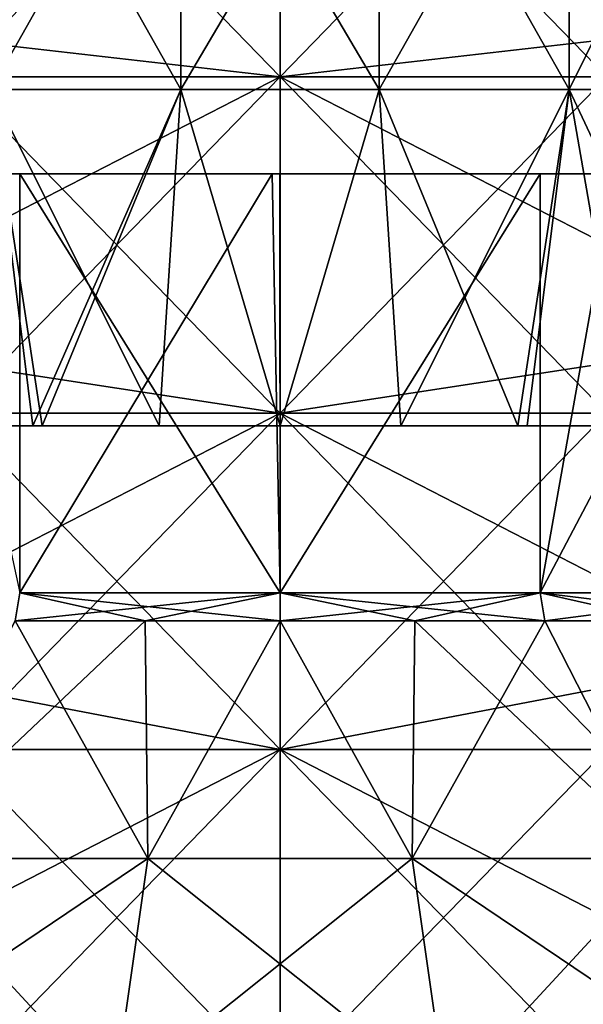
# Model space of a CAD drawing. Extents: x -207 to 207, y 0 to 988.
# Tile 130 of 144: x -31 to 36, y 619 to 736. Entities that reach past the tile are written whole.
import ezdxf

# ---------------------------------------------------------------- set-up
doc = ezdxf.new("R2010")
doc.units = 0
doc.header["$LTSCALE"] = 127.314815
for name, color, linetype in [('19', 7, 'CONTINUOUS'), ('41', 7, 'CONTINUOUS'), ('665', 7, 'CONTINUOUS'), ('666', 7, 'CONTINUOUS'), ('667', 7, 'CONTINUOUS'), ('668', 7, 'CONTINUOUS'), ('669', 7, 'CONTINUOUS'), ('670', 7, 'CONTINUOUS'), ('671', 7, 'CONTINUOUS'), ('95', 7, 'CONTINUOUS'), ('96', 7, 'CONTINUOUS'), ('97', 7, 'CONTINUOUS')]:
    doc.layers.add(name, color=color, linetype=linetype)

msp = doc.modelspace()

# ---------------------------------------------------------------- linework, layer by layer
at = {"layer": '19', "color": 7, "linetype": 'CONTINUOUS'}
for points in [[(-39, 749.7, -340), (0, 769.77, -337.5), (-39, 729.63, -340), (-39, 749.7, -340)], [(-39, 729.63, -340), (0, 769.77, -337.5), (0, 729.63, -337.5), (-39, 729.63, -340)], [(39, 769.77, -340), (39, 734.09, -340), (0, 729.63, -337.5), (39, 769.77, -340)], [(0, 769.77, -337.5), (39, 769.77, -340), (0, 729.63, -337.5), (0, 769.77, -337.5)], [(39, 734.09, -340), (39, 729.63, -340), (0, 729.63, -337.5), (39, 734.09, -340)], [(-39, 729.63, -340), (0, 729.63, -337.5), (-39, 709.57, -340), (-39, 729.63, -340)], [(-39, 709.57, -340), (0, 729.63, -337.5), (-39, 689.5, -340), (-39, 709.57, -340)], [(-39, 689.5, -340), (0, 729.63, -337.5), (0, 689.5, -337.5), (-39, 689.5, -340)], [(39, 729.63, -340), (39, 695.45, -340), (0, 689.5, -337.5), (39, 729.63, -340)], [(0, 729.63, -337.5), (39, 729.63, -340), (0, 689.5, -337.5), (0, 729.63, -337.5)], [(39, 695.45, -340), (39, 689.5, -340), (0, 689.5, -337.5), (39, 695.45, -340)], [(-39, 689.5, -340), (0, 689.5, -337.5), (-39, 669.43, -340), (-39, 689.5, -340)], [(-39, 669.43, -340), (0, 689.5, -337.5), (-39, 649.36, -340), (-39, 669.43, -340)], [(-39, 649.36, -340), (0, 689.5, -337.5), (0, 649.36, -337.5), (-39, 649.36, -340)], [(39, 689.5, -340), (39, 656.82, -340), (0, 649.36, -337.5), (39, 689.5, -340)], [(0, 689.5, -337.5), (39, 689.5, -340), (0, 649.36, -337.5), (0, 689.5, -337.5)], [(39, 656.82, -340), (39, 649.36, -340), (0, 649.36, -337.5), (39, 656.82, -340)], [(-39, 649.36, -340), (0, 649.36, -337.5), (-39, 629.3, -340), (-39, 649.36, -340)], [(-39, 629.3, -340), (0, 649.36, -337.5), (-39, 609.23, -340), (-39, 629.3, -340)], [(-39, 609.23, -340), (0, 649.36, -337.5), (0, 609.23, -337.5), (-39, 609.23, -340)], [(39, 649.36, -340), (39, 618.18, -340), (0, 609.23, -337.5), (39, 649.36, -340)], [(0, 649.36, -337.5), (39, 649.36, -340), (0, 609.23, -337.5), (0, 649.36, -337.5)]]:
    msp.add_3dface(points, dxfattribs=at)
at = {"layer": '41', "color": 7, "linetype": 'CONTINUOUS'}
for points in [[(-39, 769.77, -260), (-39, 734.09, -260), (0, 729.63, -262.5), (-39, 769.77, -260)], [(0, 769.77, -262.5), (-39, 769.77, -260), (0, 729.63, -262.5), (0, 769.77, -262.5)], [(39, 749.7, -260), (0, 769.77, -262.5), (39, 729.63, -260), (39, 749.7, -260)], [(39, 729.63, -260), (0, 769.77, -262.5), (0, 729.63, -262.5), (39, 729.63, -260)], [(-39, 734.09, -260), (-39, 729.63, -260), (0, 729.63, -262.5), (-39, 734.09, -260)], [(-39, 729.63, -260), (-39, 695.45, -260), (0, 689.5, -262.5), (-39, 729.63, -260)], [(0, 729.63, -262.5), (-39, 729.63, -260), (0, 689.5, -262.5), (0, 729.63, -262.5)], [(39, 729.63, -260), (0, 729.63, -262.5), (39, 709.57, -260), (39, 729.63, -260)], [(39, 709.57, -260), (0, 729.63, -262.5), (39, 689.5, -260), (39, 709.57, -260)], [(39, 689.5, -260), (0, 729.63, -262.5), (0, 689.5, -262.5), (39, 689.5, -260)], [(-39, 695.45, -260), (-39, 689.5, -260), (0, 689.5, -262.5), (-39, 695.45, -260)], [(-39, 689.5, -260), (-39, 656.82, -260), (0, 649.36, -262.5), (-39, 689.5, -260)], [(0, 689.5, -262.5), (-39, 689.5, -260), (0, 649.36, -262.5), (0, 689.5, -262.5)], [(39, 689.5, -260), (0, 689.5, -262.5), (39, 669.43, -260), (39, 689.5, -260)], [(39, 669.43, -260), (0, 689.5, -262.5), (39, 649.36, -260), (39, 669.43, -260)], [(39, 649.36, -260), (0, 689.5, -262.5), (0, 649.36, -262.5), (39, 649.36, -260)], [(-39, 656.82, -260), (-39, 649.36, -260), (0, 649.36, -262.5), (-39, 656.82, -260)], [(-39, 649.36, -260), (-39, 618.18, -260), (0, 609.23, -262.5), (-39, 649.36, -260)], [(0, 649.36, -262.5), (-39, 649.36, -260), (0, 609.23, -262.5), (0, 649.36, -262.5)], [(39, 649.36, -260), (0, 649.36, -262.5), (39, 629.3, -260), (39, 649.36, -260)], [(39, 629.3, -260), (0, 649.36, -262.5), (39, 609.23, -260), (39, 629.3, -260)], [(39, 609.23, -260), (0, 649.36, -262.5), (0, 609.23, -262.5), (39, 609.23, -260)]]:
    msp.add_3dface(points, dxfattribs=at)
at = {"layer": '665', "color": 7, "linetype": 'CONTINUOUS'}
for points in [[(-46.07, 636.35, 100.87), (-15.78, 636.35, 109.76), (-31.59, 664.7, 76.26), (-46.07, 636.35, 100.87)], [(-31.59, 664.7, 76.26), (-15.78, 636.35, 109.76), (-16.1, 664.7, 80.96), (-31.59, 664.7, 76.26)], [(-16.1, 664.7, 80.96), (-15.78, 636.35, 109.76), (0, 664.7, 82.54), (-16.1, 664.7, 80.96)], [(-15.78, 636.35, 109.76), (15.78, 636.35, 109.76), (0, 664.7, 82.54), (-15.78, 636.35, 109.76)], [(0, 664.7, 82.54), (15.78, 636.35, 109.76), (16.1, 664.7, 80.96), (0, 664.7, 82.54)], [(15.78, 636.35, 109.76), (46.07, 636.35, 100.87), (16.1, 664.7, 80.96), (15.78, 636.35, 109.76)], [(16.1, 664.7, 80.96), (46.07, 636.35, 100.87), (31.59, 664.7, 76.26), (16.1, 664.7, 80.96)], [(31.59, 664.7, 76.26), (46.07, 636.35, 100.87), (45.86, 664.7, 68.63), (31.59, 664.7, 76.26)], [(-57.86, 607.97, 126.69), (-19.82, 607.97, 137.86), (-46.07, 636.35, 100.87), (-57.86, 607.97, 126.69)], [(-46.07, 636.35, 100.87), (-19.82, 607.97, 137.86), (-15.78, 636.35, 109.76), (-46.07, 636.35, 100.87)], [(-19.82, 607.97, 137.86), (19.82, 607.97, 137.86), (-15.78, 636.35, 109.76), (-19.82, 607.97, 137.86)], [(-15.78, 636.35, 109.76), (19.82, 607.97, 137.86), (15.78, 636.35, 109.76), (-15.78, 636.35, 109.76)], [(19.82, 607.97, 137.86), (57.86, 607.97, 126.69), (15.78, 636.35, 109.76), (19.82, 607.97, 137.86)], [(15.78, 636.35, 109.76), (57.86, 607.97, 126.69), (46.07, 636.35, 100.87), (15.78, 636.35, 109.76)]]:
    msp.add_3dface(points, dxfattribs=at)
at = {"layer": '666', "color": 7, "linetype": 'CONTINUOUS'}
for points in [[(-15.78, 636.35, -109.76), (-46.07, 636.35, -100.87), (-16.1, 664.7, -80.96), (-15.78, 636.35, -109.76)], [(-16.1, 664.7, -80.96), (-46.07, 636.35, -100.87), (-31.59, 664.7, -76.26), (-16.1, 664.7, -80.96)], [(0, 664.7, -82.54), (-15.78, 636.35, -109.76), (-16.1, 664.7, -80.96), (0, 664.7, -82.54)], [(15.78, 636.35, -109.76), (-15.78, 636.35, -109.76), (0, 664.7, -82.54), (15.78, 636.35, -109.76)], [(16.1, 664.7, -80.96), (15.78, 636.35, -109.76), (0, 664.7, -82.54), (16.1, 664.7, -80.96)], [(46.07, 636.35, -100.87), (15.78, 636.35, -109.76), (31.59, 664.7, -76.26), (46.07, 636.35, -100.87)], [(31.59, 664.7, -76.26), (15.78, 636.35, -109.76), (16.1, 664.7, -80.96), (31.59, 664.7, -76.26)], [(45.86, 664.7, -68.63), (46.07, 636.35, -100.87), (31.59, 664.7, -76.26), (45.86, 664.7, -68.63)], [(-19.82, 607.97, -137.86), (-57.86, 607.97, -126.69), (-15.78, 636.35, -109.76), (-19.82, 607.97, -137.86)], [(-15.78, 636.35, -109.76), (-57.86, 607.97, -126.69), (-46.07, 636.35, -100.87), (-15.78, 636.35, -109.76)], [(19.82, 607.97, -137.86), (-19.82, 607.97, -137.86), (15.78, 636.35, -109.76), (19.82, 607.97, -137.86)], [(15.78, 636.35, -109.76), (-19.82, 607.97, -137.86), (-15.78, 636.35, -109.76), (15.78, 636.35, -109.76)], [(46.07, 636.35, -100.87), (19.82, 607.97, -137.86), (15.78, 636.35, -109.76), (46.07, 636.35, -100.87)], [(57.86, 607.97, -126.69), (19.82, 607.97, -137.86), (46.07, 636.35, -100.87), (57.86, 607.97, -126.69)]]:
    msp.add_3dface(points, dxfattribs=at)
at = {"layer": '667', "color": 7, "linetype": 'CONTINUOUS'}
for points in [[(-16.1, 664.7, -80.96), (-31.59, 664.7, -76.26), (0, 668.06, -81.15), (-16.1, 664.7, -80.96)], [(0, 668.06, -81.15), (-31.59, 664.7, -76.26), (-31.05, 668.06, -74.97), (0, 668.06, -81.15)], [(0, 664.7, -82.54), (-16.1, 664.7, -80.96), (0, 668.06, -81.15), (0, 664.7, -82.54)], [(16.1, 664.7, -80.96), (0, 664.7, -82.54), (31.05, 668.06, -74.97), (16.1, 664.7, -80.96)], [(31.05, 668.06, -74.97), (0, 664.7, -82.54), (0, 668.06, -81.15), (31.05, 668.06, -74.97)], [(31.59, 664.7, -76.26), (16.1, 664.7, -80.96), (31.05, 668.06, -74.97), (31.59, 664.7, -76.26)], [(57.38, 668.06, -57.38), (31.59, 664.7, -76.26), (31.05, 668.06, -74.97), (57.38, 668.06, -57.38)], [(45.86, 664.7, -68.63), (31.59, 664.7, -76.26), (57.38, 668.06, -57.38), (45.86, 664.7, -68.63)]]:
    msp.add_3dface(points, dxfattribs=at)
at = {"layer": '668', "color": 7, "linetype": 'CONTINUOUS'}
for points in [[(-31.59, 664.7, 76.26), (-16.1, 664.7, 80.96), (-31.05, 668.06, 74.97), (-31.59, 664.7, 76.26)], [(-16.1, 664.7, 80.96), (0, 664.7, 82.54), (-31.05, 668.06, 74.97), (-16.1, 664.7, 80.96)], [(-31.05, 668.06, 74.97), (0, 664.7, 82.54), (0, 668.06, 81.15), (-31.05, 668.06, 74.97)], [(0, 664.7, 82.54), (16.1, 664.7, 80.96), (0, 668.06, 81.15), (0, 664.7, 82.54)], [(16.1, 664.7, 80.96), (31.59, 664.7, 76.26), (0, 668.06, 81.15), (16.1, 664.7, 80.96)], [(0, 668.06, 81.15), (31.59, 664.7, 76.26), (31.05, 668.06, 74.97), (0, 668.06, 81.15)], [(31.59, 664.7, 76.26), (45.86, 664.7, 68.63), (31.05, 668.06, 74.97), (31.59, 664.7, 76.26)], [(45.86, 664.7, 68.63), (58.37, 664.7, 58.37), (31.05, 668.06, 74.97), (45.86, 664.7, 68.63)], [(31.05, 668.06, 74.97), (58.37, 664.7, 58.37), (57.38, 668.06, 57.38), (31.05, 668.06, 74.97)]]:
    msp.add_3dface(points, dxfattribs=at)
at = {"layer": '669', "color": 7, "linetype": 'CONTINUOUS'}
for points in [[(-41.85, 718.06, 69.53), (-31.05, 668.06, 74.97), (-31.05, 718.06, 74.98), (-41.85, 718.06, 69.53)], [(-31.05, 668.06, 74.97), (0, 668.06, 81.15), (-31.05, 718.06, 74.98), (-31.05, 668.06, 74.97)], [(-31.05, 718.06, 74.98), (0, 668.06, 81.15), (-0.94, 718.06, 81.14), (-31.05, 718.06, 74.98)], [(-0.94, 718.06, 81.14), (0, 668.06, 81.15), (-0.01, 718.06, 81.15), (-0.94, 718.06, 81.14)], [(-0.01, 718.06, 81.15), (0, 668.06, 81.15), (31.05, 718.06, 74.97), (-0.01, 718.06, 81.15)], [(0, 668.06, 81.15), (31.05, 668.06, 74.97), (31.05, 718.06, 74.97), (0, 668.06, 81.15)], [(31.05, 668.06, 74.97), (57.38, 668.06, 57.38), (39.93, 718.06, 70.65), (31.05, 668.06, 74.97)], [(31.05, 718.06, 74.97), (31.05, 668.06, 74.97), (39.93, 718.06, 70.65), (31.05, 718.06, 74.97)]]:
    msp.add_3dface(points, dxfattribs=at)
at = {"layer": '670', "color": 7, "linetype": 'CONTINUOUS'}
for points in [[(0, 668.06, -81.15), (-31.05, 668.06, -74.97), (-0.94, 718.06, -81.14), (0, 668.06, -81.15)], [(-0.94, 718.06, -81.14), (-31.05, 668.06, -74.97), (-31.05, 718.06, -74.97), (-0.94, 718.06, -81.14)], [(0.01, 718.06, -81.15), (0, 668.06, -81.15), (-0.94, 718.06, -81.14), (0.01, 718.06, -81.15)], [(31.05, 668.06, -74.97), (0, 668.06, -81.15), (31.05, 718.06, -74.98), (31.05, 668.06, -74.97)], [(31.05, 718.06, -74.98), (0, 668.06, -81.15), (0.01, 718.06, -81.15), (31.05, 718.06, -74.98)], [(57.38, 668.06, -57.38), (31.05, 668.06, -74.97), (57.37, 718.06, -57.4), (57.38, 668.06, -57.38)], [(57.37, 718.06, -57.4), (31.05, 668.06, -74.97), (39.92, 718.06, -70.65), (57.37, 718.06, -57.4)], [(39.92, 718.06, -70.65), (31.05, 668.06, -74.97), (31.05, 718.06, -74.98), (39.92, 718.06, -70.65)]]:
    msp.add_3dface(points, dxfattribs=at)
at = {"layer": '671', "color": 7, "linetype": 'CONTINUOUS'}
for points in [[(-41.85, 718.06, 69.53), (-31.05, 718.06, 74.98), (-0.92, 718.06, 48.58), (-41.85, 718.06, 69.53)], [(-41.85, 718.06, 69.53), (-0.92, 718.06, 48.58), (-41.05, 718.06, 34.15), (-41.85, 718.06, 69.53)], [(-0.94, 718.06, -81.14), (-31.05, 718.06, -74.97), (-41.85, 718.06, -69.53), (-0.94, 718.06, -81.14)], [(-0.94, 718.06, -81.14), (-41.85, 718.06, -69.53), (-0.92, 718.06, -48.58), (-0.94, 718.06, -81.14)], [(-0.92, 718.06, -48.58), (-41.85, 718.06, -69.53), (-41.05, 718.06, -34.15), (-0.92, 718.06, -48.58)], [(-0.92, 718.06, 48.58), (-0.92, 718.06, 16.19), (-41.05, 718.06, 34.15), (-0.92, 718.06, 48.58)], [(-0.92, 718.06, 16.19), (-0.92, 718.06, -16.19), (-41.05, 718.06, 0), (-0.92, 718.06, 16.19)], [(-41.05, 718.06, 34.15), (-0.92, 718.06, 16.19), (-41.05, 718.06, 0), (-41.05, 718.06, 34.15)], [(-0.92, 718.06, -16.19), (-0.92, 718.06, -48.58), (-41.05, 718.06, -34.15), (-0.92, 718.06, -16.19)], [(-41.05, 718.06, 0), (-0.92, 718.06, -16.19), (-41.05, 718.06, -34.15), (-41.05, 718.06, 0)], [(-31.05, 718.06, 74.98), (-0.94, 718.06, 81.14), (-0.92, 718.06, 48.58), (-31.05, 718.06, 74.98)], [(-0.94, 718.06, 81.14), (-0.01, 718.06, 81.15), (31.05, 718.06, 74.97), (-0.94, 718.06, 81.14)], [(-0.94, 718.06, 81.14), (31.05, 718.06, 74.97), (39.93, 718.06, 70.65), (-0.94, 718.06, 81.14)], [(-0.94, 718.06, 81.14), (39.93, 718.06, 70.65), (-0.92, 718.06, 48.58), (-0.94, 718.06, 81.14)], [(31.05, 718.06, -74.98), (0.01, 718.06, -81.15), (-0.94, 718.06, -81.14), (31.05, 718.06, -74.98)], [(31.05, 718.06, -74.98), (-0.94, 718.06, -81.14), (-0.92, 718.06, -48.58), (31.05, 718.06, -74.98)], [(39.93, 718.06, 70.65), (39.22, 718.06, 34.76), (-0.92, 718.06, 48.58), (39.93, 718.06, 70.65)], [(39.92, 718.06, -70.65), (31.05, 718.06, -74.98), (-0.92, 718.06, -48.58), (39.92, 718.06, -70.65)], [(39.22, 718.06, -34.76), (39.92, 718.06, -70.65), (-0.92, 718.06, -48.58), (39.22, 718.06, -34.76)], [(39.22, 718.06, 34.76), (39.22, 718.06, 0), (-0.92, 718.06, 16.19), (39.22, 718.06, 34.76)], [(-0.92, 718.06, 48.58), (39.22, 718.06, 34.76), (-0.92, 718.06, 16.19), (-0.92, 718.06, 48.58)], [(39.22, 718.06, 0), (39.22, 718.06, -34.76), (-0.92, 718.06, -16.19), (39.22, 718.06, 0)], [(-0.92, 718.06, 16.19), (39.22, 718.06, 0), (-0.92, 718.06, -16.19), (-0.92, 718.06, 16.19)], [(-0.92, 718.06, -16.19), (39.22, 718.06, -34.76), (-0.92, 718.06, -48.58), (-0.92, 718.06, -16.19)]]:
    msp.add_3dface(points, dxfattribs=at)
at = {"layer": '95', "linetype": 'CONTINUOUS'}
for points in [[(-34.48, 768.23, -75.5), (-11.81, 768.23, -82.16), (-34.48, 728.1, -75.5), (-34.48, 768.23, -75.5)], [(-34.48, 728.1, -75.5), (-11.81, 768.23, -82.16), (-11.81, 728.1, -82.16), (-34.48, 728.1, -75.5)], [(-11.81, 768.23, -82.16), (11.81, 768.23, -82.16), (-11.81, 728.1, -82.16), (-11.81, 768.23, -82.16)], [(-11.81, 728.1, -82.16), (11.81, 768.23, -82.16), (11.81, 728.1, -82.16), (-11.81, 728.1, -82.16)], [(11.81, 768.23, -82.16), (34.48, 768.23, -75.5), (11.81, 728.1, -82.16), (11.81, 768.23, -82.16)], [(11.81, 728.1, -82.16), (34.48, 768.23, -75.5), (34.48, 728.1, -75.5), (11.81, 728.1, -82.16)], [(34.48, 768.23, -75.5), (54.35, 768.23, -62.73), (34.48, 728.1, -75.5), (34.48, 768.23, -75.5)], [(34.48, 728.1, -75.5), (54.35, 768.23, -62.73), (54.35, 728.1, -62.73), (34.48, 728.1, -75.5)], [(-41.48, 688, -71.89), (-34.48, 728.1, -75.5), (-29.48, 688, -77.59), (-41.48, 688, -71.89)], [(-34.48, 728.1, -75.5), (-11.81, 728.1, -82.16), (-29.48, 688, -77.59), (-34.48, 728.1, -75.5)], [(-29.48, 688, -77.59), (-11.81, 728.1, -82.16), (-28.37, 688, -78), (-29.48, 688, -77.59)], [(-28.37, 688, -78), (-11.81, 728.1, -82.16), (-14.41, 688, -81.74), (-28.37, 688, -78)], [(-14.41, 688, -81.74), (-11.81, 728.1, -82.16), (0, 688, -83), (-14.41, 688, -81.74)], [(-11.81, 728.1, -82.16), (11.81, 728.1, -82.16), (0, 688, -83), (-11.81, 728.1, -82.16)], [(0, 688, -83), (11.81, 728.1, -82.16), (14.41, 688, -81.74), (0, 688, -83)], [(11.81, 728.1, -82.16), (34.48, 728.1, -75.5), (14.41, 688, -81.74), (11.81, 728.1, -82.16)], [(14.41, 688, -81.74), (34.48, 728.1, -75.5), (28.38, 688, -78), (14.41, 688, -81.74)], [(28.38, 688, -78), (34.48, 728.1, -75.5), (29.48, 688, -77.59), (28.38, 688, -78)], [(29.48, 688, -77.59), (34.48, 728.1, -75.5), (41.5, 688, -71.88), (29.48, 688, -77.59)], [(34.48, 728.1, -75.5), (54.35, 728.1, -62.73), (41.5, 688, -71.88), (34.48, 728.1, -75.5)]]:
    msp.add_3dface(points, dxfattribs=at)
at = {"layer": '96', "linetype": 'CONTINUOUS'}
for points in [[(-11.81, 768.23, 82.16), (-34.48, 768.23, 75.5), (-11.81, 728.1, 82.16), (-11.81, 768.23, 82.16)], [(-11.81, 728.1, 82.16), (-34.48, 768.23, 75.5), (-34.48, 728.1, 75.5), (-11.81, 728.1, 82.16)], [(11.81, 768.23, 82.16), (-11.81, 768.23, 82.16), (11.81, 728.1, 82.16), (11.81, 768.23, 82.16)], [(11.81, 728.1, 82.16), (-11.81, 768.23, 82.16), (-11.81, 728.1, 82.16), (11.81, 728.1, 82.16)], [(34.48, 768.23, 75.5), (11.81, 768.23, 82.16), (34.48, 728.1, 75.5), (34.48, 768.23, 75.5)], [(34.48, 728.1, 75.5), (11.81, 768.23, 82.16), (11.81, 728.1, 82.16), (34.48, 728.1, 75.5)], [(54.35, 768.23, 62.73), (34.48, 768.23, 75.5), (54.35, 728.1, 62.73), (54.35, 768.23, 62.73)], [(54.35, 728.1, 62.73), (34.48, 768.23, 75.5), (34.48, 728.1, 75.5), (54.35, 728.1, 62.73)], [(-28.38, 688, 78), (-34.48, 728.1, 75.5), (-41.5, 688, 71.88), (-28.38, 688, 78)], [(-11.81, 728.1, 82.16), (-34.48, 728.1, 75.5), (-14.41, 688, 81.74), (-11.81, 728.1, 82.16)], [(-14.41, 688, 81.74), (-34.48, 728.1, 75.5), (-28.38, 688, 78), (-14.41, 688, 81.74)], [(0, 688, 83), (-11.81, 728.1, 82.16), (-14.41, 688, 81.74), (0, 688, 83)], [(11.81, 728.1, 82.16), (-11.81, 728.1, 82.16), (0, 688, 83), (11.81, 728.1, 82.16)], [(14.41, 688, 81.74), (11.81, 728.1, 82.16), (0, 688, 83), (14.41, 688, 81.74)], [(34.48, 728.1, 75.5), (11.81, 728.1, 82.16), (28.37, 688, 78), (34.48, 728.1, 75.5)], [(28.37, 688, 78), (11.81, 728.1, 82.16), (14.41, 688, 81.74), (28.37, 688, 78)], [(41.48, 688, 71.89), (34.48, 728.1, 75.5), (28.37, 688, 78), (41.48, 688, 71.89)], [(54.35, 728.1, 62.73), (34.48, 728.1, 75.5), (53.34, 688, 63.59), (54.35, 728.1, 62.73)], [(53.34, 688, 63.59), (34.48, 728.1, 75.5), (41.48, 688, 71.89), (53.34, 688, 63.59)]]:
    msp.add_3dface(points, dxfattribs=at)
at = {"layer": '97', "linetype": 'CONTINUOUS'}
for points in [[(-16.55, 688, 2.77), (-49.65, 688, 2.77), (-36.9, 688, -37.37), (-16.55, 688, 2.77)], [(-49.65, 688, 2.77), (-16.55, 688, 2.77), (-35.45, 688, 42.9), (-49.65, 688, 2.77)], [(-28.38, 688, 78), (-41.5, 688, 71.88), (-35.45, 688, 42.9), (-28.38, 688, 78)], [(-41.48, 688, -71.89), (-29.48, 688, -77.59), (-36.9, 688, -37.37), (-41.48, 688, -71.89)], [(-29.48, 688, -77.59), (0, 688, -37.37), (-36.9, 688, -37.37), (-29.48, 688, -77.59)], [(0, 688, -37.37), (-16.55, 688, 2.77), (-36.9, 688, -37.37), (0, 688, -37.37)], [(-28.38, 688, 78), (-35.45, 688, 42.9), (0, 688, 42.9), (-28.38, 688, 78)], [(-35.45, 688, 42.9), (-16.55, 688, 2.77), (0, 688, 42.9), (-35.45, 688, 42.9)], [(-29.48, 688, -77.59), (-28.37, 688, -78), (-14.41, 688, -81.74), (-29.48, 688, -77.59)], [(-29.48, 688, -77.59), (-14.41, 688, -81.74), (0, 688, -83), (-29.48, 688, -77.59)], [(-29.48, 688, -77.59), (0, 688, -83), (0, 688, -77.5), (-29.48, 688, -77.59)], [(0, 688, -37.37), (-29.48, 688, -77.59), (0, 688, -77.5), (0, 688, -37.37)], [(-14.41, 688, 81.74), (-28.38, 688, 78), (0, 688, 42.9), (-14.41, 688, 81.74)], [(16.55, 688, 2.77), (-16.55, 688, 2.77), (0, 688, -37.37), (16.55, 688, 2.77)], [(-16.55, 688, 2.77), (16.55, 688, 2.77), (0, 688, 42.9), (-16.55, 688, 2.77)], [(0, 688, 83), (-14.41, 688, 81.74), (0, 688, 42.9), (0, 688, 83)], [(0, 688, -83), (14.41, 688, -81.74), (0, 688, -77.5), (0, 688, -83)], [(14.41, 688, -81.74), (28.38, 688, -78), (0, 688, -77.5), (14.41, 688, -81.74)], [(28.38, 688, -78), (29.48, 688, -77.59), (0, 688, -77.5), (28.38, 688, -78)], [(29.48, 688, -77.59), (36.9, 688, -37.37), (0, 688, -37.37), (29.48, 688, -77.59)], [(29.48, 688, -77.59), (0, 688, -37.37), (0, 688, -77.5), (29.48, 688, -77.59)], [(14.41, 688, 81.74), (0, 688, 83), (35.45, 688, 42.9), (14.41, 688, 81.74)], [(0, 688, 83), (0, 688, 42.9), (35.45, 688, 42.9), (0, 688, 83)], [(36.9, 688, -37.37), (16.55, 688, 2.77), (0, 688, -37.37), (36.9, 688, -37.37)], [(0, 688, 42.9), (16.55, 688, 2.77), (35.45, 688, 42.9), (0, 688, 42.9)], [(28.37, 688, 78), (14.41, 688, 81.74), (35.45, 688, 42.9), (28.37, 688, 78)], [(49.65, 688, 2.77), (16.55, 688, 2.77), (36.9, 688, -37.37), (49.65, 688, 2.77)], [(16.55, 688, 2.77), (49.65, 688, 2.77), (35.45, 688, 42.9), (16.55, 688, 2.77)], [(41.48, 688, 71.89), (28.37, 688, 78), (35.45, 688, 42.9), (41.48, 688, 71.89)], [(29.48, 688, -77.59), (41.5, 688, -71.88), (36.9, 688, -37.37), (29.48, 688, -77.59)], [(71.01, 688, 42.98), (41.48, 688, 71.89), (35.45, 688, 42.9), (71.01, 688, 42.98)], [(49.65, 688, 2.77), (71.01, 688, 42.98), (35.45, 688, 42.9), (49.65, 688, 2.77)]]:
    msp.add_3dface(points, dxfattribs=at)

doc.saveas('drawing.dxf')
